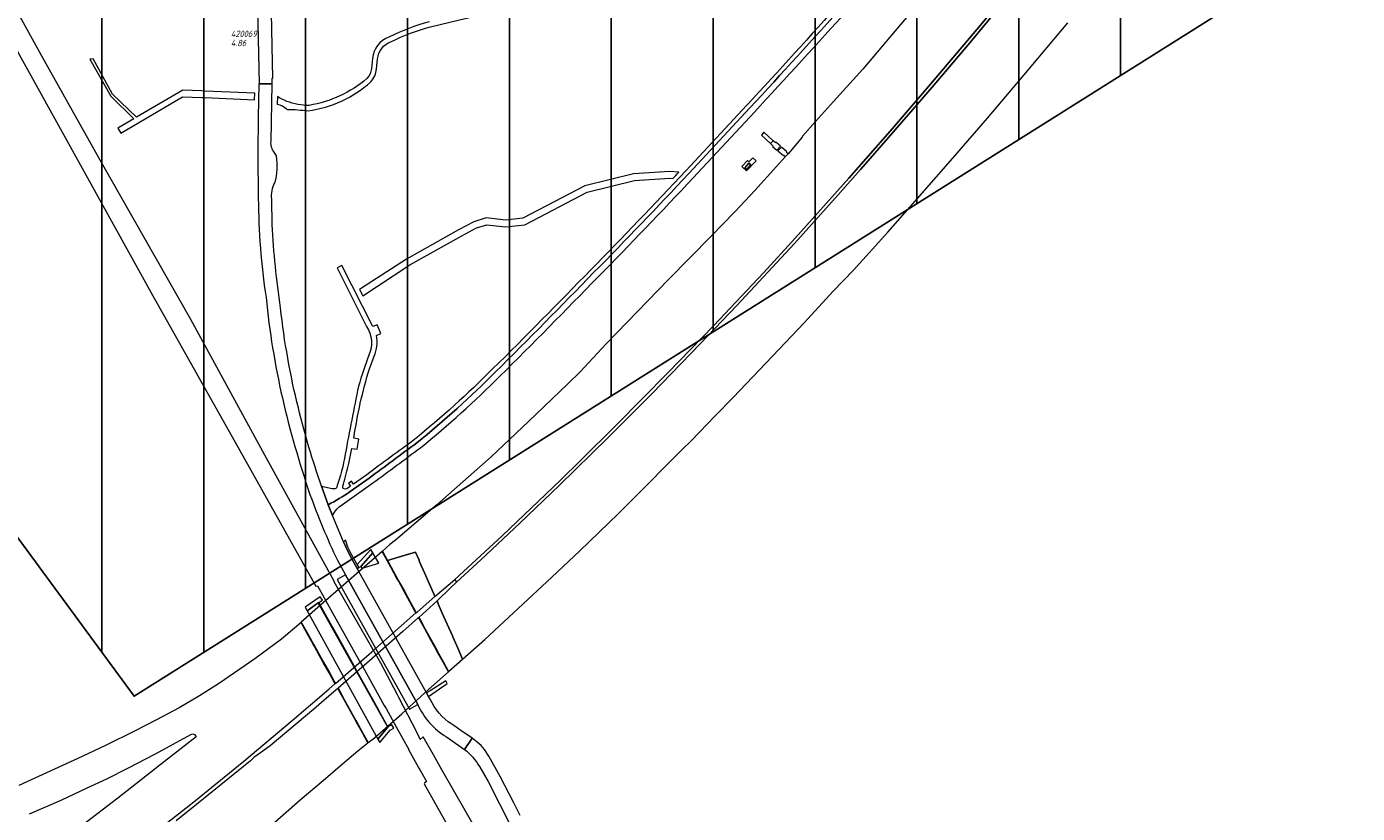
# Model space of a CAD drawing. Extents: x 148869 to 161638, y 453607 to 469810.
# Tile 79 of 256: x 155766 to 156157, y 460821 to 461053. Entities that reach past the tile are written whole.
import ezdxf

# ---------------------------------------------------------------- set-up
doc = ezdxf.new("R2010")
doc.units = 0
doc.layers.get('0').update_dxf_attribs({"linetype": 'CONTINUOUS'})
doc.layers.add('2024', color=160, linetype='CONTINUOUS')
doc.layers.add('2024 hatch', color=160, linetype='CONTINUOUS')
for name, color, linetype, lineweight in [('B-OI-RI-HWA-PUTDEKSELHOOGTE-T25', 150, 'CONTINUOUS', 25), ('B-OI-RI-HWA-PUTNUMMER-T25', 150, 'CONTINUOUS', 25), ('B-RO-VH-VERHARDING_ASFALT-GV', 251, 'CONTINUOUS', 18), ('B-RO-VH-VERHARDING_FUNDERING_ZAND-GV', 251, 'CONTINUOUS', 18), ('B-RO-VH-VERHARDING_GESLOTEN-GV', 251, 'CONTINUOUS', 18), ('B-RO-VH-VERHARDING_GRASBETONSTEEN-GV', 251, 'CONTINUOUS', 18), ('B-RO-VH-VERHARDING_HALFVERHARDING-GV', 251, 'CONTINUOUS', 18), ('B-RO-VH-VERHARDING_HALFVERHARDING_GRIND-GV', 251, 'CONTINUOUS', 18), ('B-RO-VH-VERHARDING_OPEN-GV', 251, 'CONTINUOUS', 18)]:
    doc.layers.add(name, color=color, linetype=linetype, lineweight=lineweight)
doc.styles.add('NLCS-ISO-M750-T25_CURSIEF', font='NLCS-ISO.ttf', dxfattribs={"oblique": 15, "height": 1.875})

# ---------------------------------------------------------------- blocks, each defined once
blk = doc.blocks.new('ACMAP_ANN_TEMPLATE_hwa-puth')
at = {"color": 0, "linetype": 'ByBlock', "style": 'NLCS-ISO-M750-T25_CURSIEF', "oblique": 15}
blk.add_attdef('hwa-puth', (-9, -6.8), '', height=1.88, dxfattribs=at)
blk = doc.blocks.new('ACMAP_ANN_TEMPLATE_hwa-putnr')
at = {"color": 0, "linetype": 'ByBlock', "style": 'NLCS-ISO-M750-T25_CURSIEF', "oblique": 15}
blk.add_attdef('hwa-putnr', (-9, -4.1), '', height=1.88, dxfattribs=at)

msp = doc.modelspace()

# ---------------------------------------------------------------- hatches: boundary and pattern name
at = {"layer": '2024 hatch'}
h = msp.add_hatch(dxfattribs=at)
h.set_pattern_fill('ANSI31', color=256, scale=29.988, angle=45)
h.set_pattern_definition([(90, (0, 0), (-29.988, 0), [])])
h.paths.add_polyline_path([(154831.69, 462220.79), (155444.64, 461906.6), (155731.7, 461985.63), (155857.3, 461818.44), (156014.78, 461601.83), (156060.4, 461536.42), (156081.9, 461465.46), (156157.24, 461082.37), (155797.14, 460855.73), (155567.09, 461168.91), (155534.07, 461230.34), (155509.32, 461273.71), (155475.23, 461315.96), (155413.29, 461389.05)])

# ---------------------------------------------------------------- linework, layer by layer
at = {"layer": '2024', "flags": 128}
msp.add_lwpolyline([(154831.69, 462220.79), (155444.64, 461906.6), (155731.7, 461985.63), (155857.3, 461818.44), (156014.78, 461601.83), (156060.4, 461536.42), (156081.9, 461465.46), (156157.24, 461082.37), (155797.14, 460855.73), (155567.09, 461168.91), (155534.07, 461230.34), (155509.32, 461273.71), (155475.23, 461315.96), (155413.29, 461389.05)], close=True, dxfattribs=at)
at = {"layer": 'B-RO-VH-VERHARDING_ASFALT-GV', "flags": 128}
msp.add_lwpolyline([(155837.16, 461075.97), (155833.08, 461075.88), (155833.98, 461035.96), (155837.81, 461035.97), (155837.84, 461037.68), (155838.02, 461037.68)], close=True, dxfattribs=at)
at = {"layer": 'B-RO-VH-VERHARDING_ASFALT-GV'}
for points in [[(156005.46, 461060.44, -0.004145), (155977.55, 461029.7)], [(156006.35, 461059.51, -0.002101), (155978.43, 461028.89)], [(155978.43, 461028.89, 0.002101), (156006.35, 461059.51)], [(155979.75, 461027.66, 0.000483), (156007.49, 461057.98)], [(155833.71, 461026.1, 0.009992), (155833.72, 461002.29)], [(155838.39, 461015.84, -0.188757), (155837.47, 461019.11)], [(155838.59, 461006.9, 0.11079), (155839.08, 461014.76)], [(155959.52, 461010.39, -0.006902), (155931.57, 460981.26)], [(155960.4, 461009.57, -0.006879), (155932.43, 460980.42)], [(155932.43, 460980.42, 0.006879), (155960.4, 461009.57)], [(155837.65, 461002.1, -0.147503), (155838.59, 461006.9)], [(155933.71, 460979.16, 0.006908), (155961.71, 461008.34)], [(155833.72, 461002.29, 0.034897), (155835.99, 460973.11)], [(155840.26, 460970.07, -0.025062), (155837.81, 460994.52)], [(155931.57, 460981.26, -0.005236), (155902.69, 460952.08)], [(155932.43, 460980.42, -0.005268), (155903.54, 460951.22)], [(155903.54, 460951.22, 0.005268), (155932.43, 460980.42)], [(155904.81, 460949.95, 0.005282), (155933.71, 460979.16)], [(155835.99, 460973.11, 0.031087), (155840.79, 460943.55)], [(155845.51, 460940.6, -0.03398), (155840.26, 460970.07)], [(155865.61, 460964.59, -0.256123), (155866.27, 460956.18)], [(155867.83, 460955.82, 0.155124), (155868.46, 460961.92)], [(155866.27, 460956.18, 0.023271), (155863.22, 460947.03)], [(155861.87, 460931.74, -0.040715), (155866.44, 460952.14)], [(155902.69, 460952.08, -0.026401), (155879.66, 460931.28)], [(155903.54, 460951.22, -0.026412), (155880.4, 460930.33)], [(155880.4, 460930.33, 0.026412), (155903.54, 460951.22)], [(155863.22, 460947.03, 0.007246), (155859.33, 460927.02)], [(155881.5, 460928.91, 0.026425), (155904.81, 460949.95)], [(155840.79, 460943.55, 0.025032), (155848.91, 460915.15)], [(155852.34, 460917.59, -0.025068), (155845.51, 460940.6)], [(155879.66, 460931.28, 0.000092), (155865.62, 460920.93)], [(155880.4, 460930.33, 0.000206), (155866.33, 460919.97)], [(155866.33, 460919.97, -0.000206), (155880.4, 460930.33)], [(155867.4, 460918.52, -0.000126), (155881.5, 460928.91)], [(155859.33, 460927.02, -0.041655), (155856.74, 460917.1)], [(155858.77, 460918.18, 0.022865), (155860.32, 460924.26)], [(155855.93, 460916.78, -0.080018), (155852.34, 460917.59)], [(155860.76, 460915.97, -0.033911), (155854.23, 460912.11)], [(155854.23, 460912.11, 0.033911), (155860.76, 460915.97)], [(155856.74, 460917.1, -0.275973), (155855.93, 460916.78)], [(155858.67, 460916.91, -0.170792), (155858.77, 460918.18)], [(155860.11, 460917, -0.306309), (155858.67, 460916.91)], [(155848.91, 460915.15, 0.02388), (155856.99, 460895.76)], [(155855.56, 460908.91, -0.13915), (155858.54, 460912.22)], [(155880.65, 460853.28, 0.15071), (155889.07, 460843.76)], [(155890.66, 460847.49, -0.142139), (155884.29, 460854.93)], [(155891.24, 460847.12, -0.009259), (155890.66, 460847.49)], [(155894.4, 460840.09, -0.102462), (155898.81, 460835.03)]]:
    msp.add_lwpolyline(points, format="xyb", dxfattribs=at)
at = {"layer": 'B-RO-VH-VERHARDING_ASFALT-GV', "flags": 128}
for points in [[(155837.47, 461019.11), (155837.81, 461035.97), (155833.98, 461035.96), (155833.91, 461035.96), (155833.71, 461026.1)], [(155977.55, 461029.7), (155959.52, 461010.39)], [(155978.43, 461028.89), (155960.4, 461009.57)], [(155960.4, 461009.57), (155978.43, 461028.89)], [(155961.71, 461008.34), (155979.75, 461027.66)], [(155839.08, 461014.76), (155838.39, 461015.84)], [(155837.81, 460994.52), (155837.65, 461002.1)], [(155868.46, 460961.92), (155869.83, 460962.54), (155868.73, 460965.04), (155867.42, 460964.55), (155858.33, 460982.53), (155856.88, 460981.8), (155865.61, 460964.59)], [(155866.44, 460952.14), (155867.83, 460955.82)], [(155862.8, 460928.42), (155863.34, 460931.4), (155861.87, 460931.74)], [(155860.32, 460924.26), (155861.23, 460928.7), (155862.8, 460928.42)], [(155865.62, 460920.93), (155861.75, 460918.18), (155861.17, 460919.04), (155860.3, 460918.4), (155860.88, 460917.56), (155860.11, 460917)], [(155866.33, 460919.97), (155860.76, 460915.97)], [(155860.76, 460915.97), (155866.33, 460919.97)], [(155884.29, 460854.93), (155883.86, 460855.65), (155883.22, 460856.71), (155862.81, 460893.32), (155860.73, 460897.12), (155859.34, 460899.88), (155858.79, 460901.2), (155855.56, 460908.91), (155854.23, 460912.11), (155852.34, 460917.59)], [(155852.34, 460917.59), (155854.23, 460912.11)], [(155858.54, 460912.22), (155867.4, 460918.52)], [(155854.23, 460912.11), (155855.56, 460908.91)], [(155856.99, 460895.76), (155859.39, 460891.44), (155880.65, 460853.28)], [(155889.07, 460843.76), (155894.4, 460840.09), (155896.67, 460843.39), (155893.34, 460845.68), (155891.24, 460847.12)], [(155910.83, 460820.66), (155908.96, 460824.36), (155904.95, 460832.08), (155901.61, 460838.06), (155900.34, 460840.07), (155899.27, 460841.29), (155898.16, 460842.26), (155896.67, 460843.39), (155894.4, 460840.09)], [(155898.81, 460835.03), (155901.35, 460830.61), (155914.64, 460804.52), (155940.2, 460756.28), (155952.75, 460732.11)]]:
    msp.add_lwpolyline(points, dxfattribs=at)
at = {"layer": 'B-RO-VH-VERHARDING_FUNDERING_ZAND-GV', "flags": 128}
for points in [[(155884.45, 461052.8), (155892.96, 461054.81), (155903.81, 461057.37), (155919.07, 461061.5), (155942.11, 461067.74), (155942.6, 461067.87), (155974.67, 461077.6), (156009.14, 461087.74), (156011.07, 461088.33), (156012.28, 461088.69), (156015.82, 461089.7), (156014.82, 461093.98)], [(155867.34, 461043.47), (155867.03, 461040.51)], [(155868.52, 461040.35), (155868.83, 461043.33)], [(155839.33, 461032.24), (155839.28, 461030.04)], [(155944.15, 461009.5), (155944.14, 461009.5), (155929.82, 461005.97), (155911.62, 460996.46), (155906.49, 460995.91), (155900.82, 460996.58), (155900.81, 460996.58), (155897.19, 460995.42), (155892.67, 460993.01), (155877.3, 460984.41), (155864.09, 460975.83), (155863.53, 460975.46), (155864.44, 460973.64), (155868.78, 460976.47), (155878.34, 460982.7), (155893.6, 460991.24), (155897.97, 460993.57), (155901.02, 460994.54), (155906.48, 460993.9), (155912.21, 460994.51), (155930.53, 461004.09), (155944.49, 461007.53), (155954.85, 461008.22), (155955.76, 461008.13)], [(155957.47, 461009.96), (155954.89, 461010.23), (155944.18, 461009.51), (155944.15, 461009.5)]]:
    msp.add_lwpolyline(points, dxfattribs=at)
at = {"layer": 'B-RO-VH-VERHARDING_FUNDERING_ZAND-GV'}
for points in [[(155884.05, 461054.25, 0.047875), (155872.18, 461049.76)], [(155872.76, 461048.38, -0.048235), (155884.45, 461052.8)], [(155872.18, 461049.76, 0.292727), (155867.34, 461043.47)], [(155868.83, 461043.33, -0.296938), (155872.76, 461048.38)], [(155865.71, 461037.59, -0.135591), (155848.73, 461029.66)], [(155867.03, 461040.51, -0.162695), (155865.71, 461037.59)], [(155866.81, 461036.57, 0.163092), (155868.52, 461040.35)], [(155848.41, 461028.05, 0.148829), (155866.81, 461036.57)], [(155839.28, 461030.04, -0.148357), (155842.21, 461028.49)], [(155842.11, 461030.85, -0.045056), (155839.33, 461032.24)], [(155848.73, 461029.66, -0.099167), (155842.11, 461030.85)], [(155842.21, 461028.49, -0.025958), (155848.41, 461028.05)], [(155955.76, 461008.13, 0.000563), (155957.47, 461009.96)]]:
    msp.add_lwpolyline(points, format="xyb", dxfattribs=at)
at = {"layer": 'B-RO-VH-VERHARDING_FUNDERING_ZAND-GV', "flags": 128}
msp.add_lwpolyline([(155784.17, 461043.3), (155790.33, 461032.37), (155797.05, 461025.72), (155792.39, 461023), (155793.27, 461021.48), (155811.39, 461032.21), (155817.06, 461031.97), (155818.06, 461031.93), (155832.62, 461031.31), (155832.66, 461033.3), (155818, 461033.87), (155817, 461033.91), (155811.46, 461034.12), (155797.88, 461026.2), (155790.81, 461032.92), (155785.15, 461043.32)], close=True, dxfattribs=at)
at = {"layer": 'B-RO-VH-VERHARDING_GESLOTEN-GV', "flags": 128}
for points in [[(156068.14, 461078.42), (156043.14, 461048.07), (156032.07, 461035.02), (156025.15, 461026.94), (156017.29, 461017.94), (156011.02, 461010.8), (156004.32, 461003.22), (155991.53, 460988.96), (155974.54, 460970.77), (155963.8, 460959.5), (155949.63, 460944.9), (155936.6, 460931.79), (155922.34, 460917.86), (155910.73, 460906.68), (155899.2, 460895.93), (155892.04, 460889.32), (155890.3, 460887.62), (155886.32, 460883.78), (155886.7, 460882.9), (155887.87, 460880.24), (155889.34, 460876.91), (155890.83, 460873.54), (155890.95, 460873.26), (155892.52, 460869.71), (155893.86, 460866.67), (155900.38, 460872.47), (155910.19, 460881.54), (155920.08, 460890.76), (155928.32, 460898.56), (155939.63, 460909.47), (155943.72, 460913.51), (155958.33, 460928.16), (155961.29, 460931.15), (155968.14, 460938.17), (155973.54, 460943.7), (155988.86, 460959.86), (155994.4, 460965.65), (156002.9, 460974.93), (156008.96, 460981.16), (156019, 460992.33), (156029.25, 461003.9), (156038.79, 461014.8), (156048.39, 461025.89), (156059.16, 461038.65), (156071.96, 461053.93)], [(156028.33, 461060.04), (156020.12, 461050.28), (156011.62, 461040.33), (156003.01, 461030.81), (155997.75, 461024.96), (155993.91, 461020.55), (155993.8, 461020.26), (155990.25, 461016.12), (155989.64, 461015.44), (155988.89, 461014.6), (155986.29, 461011.7), (155979.83, 461004.59), (155973.98, 460998.29), (155967.03, 460991.12), (155954.46, 460978.43), (155936.15, 460959.52), (155928.41, 460951.26), (155924.82, 460947.73), (155913.27, 460936.6), (155902.27, 460926.24), (155892.29, 460917.41), (155886.22, 460912.08), (155874.08, 460901.7), (155872.47, 460900.39), (155870.28, 460898.4), (155871.77, 460895.69), (155876.91, 460897.22), (155879.99, 460898.13), (155881.03, 460895.77), (155881.21, 460895.35), (155882.67, 460892.04), (155884.14, 460888.72), (155885.31, 460886.05), (155885.72, 460885.13), (155891.55, 460890.07), (155905.46, 460902.93), (155922.63, 460919.32), (155928.54, 460925.1), (155939.2, 460935.64), (155954.25, 460950.9), (155967.83, 460964.91), (155982.4, 460980.41), (155991.7, 460990.62), (156007.56, 461008.21), (156020.37, 461022.81), (156031.57, 461035.87), (156045.24, 461051.99), (156058.29, 461067.67)], [(155800.34, 460813.37), (155814.76, 460824.71), (155829.48, 460836.6), (155843.68, 460848.63), (155854.44, 460857.82), (155856.32, 460859.45), (155855.94, 460860.12), (155854.55, 460862.62), (155852.85, 460865.7), (155851.14, 460868.76), (155850.95, 460869.1), (155850.14, 460870.56), (155849.99, 460870.84), (155848.2, 460874.05), (155846.3, 460877.47), (155844.41, 460875.76), (155840.53, 460872.55), (155832.73, 460866.77), (155822.28, 460859.59), (155816.45, 460855.88), (155810.38, 460852.3), (155803.75, 460848.82), (155797.24, 460845.45), (155788.95, 460841.38), (155781.86, 460838.04), (155763.23, 460829.51)], [(155836.91, 460817.25), (155846.07, 460825.26), (155852.79, 460830.91), (155858.51, 460835.87), (155862.99, 460839.63), (155866, 460842.03), (155864.35, 460844.99), (155862.54, 460848.25), (155862.39, 460848.51), (155858.94, 460854.73), (155857.6, 460857.14), (155857.1, 460858.03), (155856.65, 460857.64), (155850.03, 460851.91), (155839.66, 460843.18), (155837.25, 460841.16), (155834.32, 460839.04), (155832.38, 460837.68), (155831.45, 460836.78), (155824.78, 460831.33), (155815.57, 460823.92), (155809.49, 460819.08)], [(155766.41, 460821.16), (155775.69, 460825.2), (155783.11, 460828.65), (155789.1, 460831.47), (155795.34, 460834.54), (155803.49, 460838.77), (155813.89, 460844.49), (155814.49, 460844.71), (155814.96, 460844.53), (155815.31, 460844.03), (155815.39, 460843.84), (155806.15, 460836.55), (155792.35, 460825.7), (155770.61, 460809.08)]]:
    msp.add_lwpolyline(points, dxfattribs=at)
for points in [[(155984.52, 461018.39), (155985.23, 461017.7), (155985.11, 461017.57), (155986.36, 461016.52), (155987.39, 461017.67), (155986.1, 461018.81), (155985.97, 461018.65), (155985.28, 461019.23)], [(155978.14, 461013.03), (155977.71, 461013.43), (155976.05, 461011.69), (155977.45, 461010.37), (155980.26, 461013.32), (155979.3, 461014.24)], [(155978.72, 461012.13), (155978.14, 461012.65), (155976.91, 461011.29), (155977.5, 461010.76)], [(155976.91, 461011.29), (155978.14, 461012.65), (155978.72, 461012.13), (155977.5, 461010.76)], [(155878.36, 460883.49), (155876.66, 460886.59), (155874.95, 460889.69), (155874.54, 460890.44), (155872.74, 460893.71), (155870.2, 460898.33), (155852.04, 460882.51), (155846.38, 460877.53), (155848.28, 460874.11), (155850.07, 460870.9), (155850.22, 460870.62), (155851.03, 460869.16), (155851.22, 460868.83), (155852.92, 460865.76), (155854.63, 460862.69), (155856.02, 460860.19), (155856.39, 460859.52), (155867.11, 460868.83), (155880.13, 460880.26), (155879.73, 460881)], [(155871.77, 460895.69), (155872.82, 460893.78), (155874.62, 460890.51), (155875.03, 460889.76), (155876.73, 460886.66), (155878.44, 460883.56), (155879.8, 460881.07), (155880.21, 460880.33), (155880.43, 460880.52), (155885.72, 460885.13), (155885.31, 460886.05), (155884.14, 460888.72), (155882.67, 460892.04), (155881.21, 460895.35), (155881.03, 460895.77), (155879.99, 460898.13), (155876.91, 460897.22)], [(155861.89, 460864.71), (155855.51, 460876.16), (155855.43, 460876.29), (155851.51, 460883.33), (155851.37, 460883.25), (155871.8, 460846.67), (155871.88, 460846.77), (155871.88, 460846.77), (155869.7, 460850.68), (155869.16, 460851.65), (155862.82, 460863.04), (155861.94, 460864.61)], [(155880.96, 460878.96), (155881.43, 460878.11), (155882.77, 460875.66), (155884.5, 460872.52), (155886.23, 460869.37), (155886.36, 460869.13), (155888.19, 460865.8), (155889.73, 460862.99), (155893.86, 460866.67), (155892.52, 460869.71), (155890.95, 460873.26), (155890.83, 460873.54), (155889.34, 460876.91), (155887.87, 460880.24), (155886.7, 460882.9), (155886.32, 460883.78)], [(155886.28, 460869.06), (155886.15, 460869.3), (155884.42, 460872.45), (155882.7, 460875.59), (155881.35, 460878.04), (155880.88, 460878.89), (155876.3, 460874.79), (155866.47, 460866.18), (155857.18, 460858.1), (155857.68, 460857.21), (155859.02, 460854.79), (155862.47, 460848.58), (155862.62, 460848.32), (155864.43, 460845.05), (155866.08, 460842.09), (155867.9, 460843.54), (155876, 460850.54), (155883.85, 460857.68), (155889.66, 460862.92), (155888.11, 460865.73)]]:
    msp.add_lwpolyline(points, close=True, dxfattribs=at)
at = {"layer": 'B-RO-VH-VERHARDING_GRASBETONSTEEN-GV', "flags": 128}
for points in [[(155864.02, 460894.01), (155867.45, 460897.92), (155866.86, 460898.94), (155862.79, 460894.48), (155863.29, 460893.59), (155863.89, 460893.92)], [(155864.31, 460893.49), (155869.15, 460894.92), (155867.45, 460897.92), (155864.02, 460894.01), (155863.89, 460893.92), (155864.16, 460893.44)], [(155884.3, 460857.32), (155883.22, 460856.71), (155883.86, 460855.65), (155889.34, 460859.49), (155888.88, 460860.3)]]:
    msp.add_lwpolyline(points, close=True, dxfattribs=at)
at = {"layer": 'B-RO-VH-VERHARDING_HALFVERHARDING-GV', "flags": 128}
for points in [[(155901.47, 460810.1), (155887.76, 460834.06), (155885.25, 460838.46), (155882.21, 460843.77), (155881.4, 460843.06), (155881.05, 460843.67), (155880.46, 460845.02), (155875.07, 460855.35), (155874.57, 460856.31), (155869.77, 460865.51), (155856.08, 460889.46), (155856.01, 460889.58), (155835.64, 460926.7), (155813.84, 460966.67), (155786.81, 461014.24), (155769.86, 461044.33), (155751.31, 461077.93)], [(155761.71, 461047.48), (155802.54, 460973.76), (155828.32, 460928.09), (155850.63, 460888.18), (155851.12, 460888.24), (155857.03, 460877.68), (155857.45, 460876.94), (155863.5, 460866.11), (155864.44, 460864.43), (155870.8, 460853.06), (155871.33, 460852.1), (155874.32, 460846.77), (155878.01, 460840.1), (155877.97, 460840.07), (155880.41, 460835.61), (155880.95, 460834.62), (155881.01, 460834.67), (155883.22, 460830.69), (155882.65, 460830.15), (155882.54, 460829.99), (155908.64, 460783.54)]]:
    msp.add_lwpolyline(points, dxfattribs=at)
at = {"layer": 'B-RO-VH-VERHARDING_HALFVERHARDING_GRIND-GV', "flags": 128}
for points in [[(155859.48, 460901.68), (155858.79, 460901.2), (155859.34, 460899.88), (155860.73, 460897.12), (155862.81, 460893.32), (155863.29, 460893.59), (155862.79, 460894.48), (155861.02, 460897.64), (155860.06, 460899.62), (155859.46, 460901.44)], [(155859.39, 460891.44), (155856.95, 460890.1), (155878.26, 460851.95), (155880.65, 460853.28)]]:
    msp.add_lwpolyline(points, close=True, dxfattribs=at)
at = {"layer": 'B-RO-VH-VERHARDING_OPEN-GV', "flags": 128}
msp.add_lwpolyline([(156058.29, 461067.67), (156045.24, 461051.99), (156031.57, 461035.87), (156020.37, 461022.81), (156007.56, 461008.21), (155991.7, 460990.62), (155982.4, 460980.41), (155967.83, 460964.91), (155954.25, 460950.9), (155939.2, 460935.64), (155928.54, 460925.1), (155922.63, 460919.32), (155905.46, 460902.93), (155891.55, 460890.07), (155892.04, 460889.32), (155899.2, 460895.93), (155910.73, 460906.68), (155922.34, 460917.86), (155936.6, 460931.79), (155949.63, 460944.9), (155963.8, 460959.5), (155974.54, 460970.77), (155991.53, 460988.96), (156004.32, 461003.22), (156011.02, 461010.8), (156017.29, 461017.94), (156025.15, 461026.94), (156032.07, 461035.02), (156043.14, 461048.07), (156068.14, 461078.42)], dxfattribs=at)
for points in [[(155985.28, 461019.23), (155982.55, 461021.75), (155981.79, 461020.92), (155984.52, 461018.39)], [(155987.71, 461017.39), (155986.68, 461016.24), (155988.32, 461014.87), (155988.44, 461015.02), (155988.89, 461014.6), (155989.64, 461015.44), (155989.17, 461015.83), (155989.31, 461015.98)], [(155848.08, 460880.9), (155851.37, 460883.25), (155851.51, 460883.33), (155852.58, 460883.98), (155851.95, 460885.04), (155847.52, 460881.93)], [(155851.37, 460883.25), (155848.08, 460880.9), (155868.91, 460843.13), (155871.8, 460846.67)], [(155873.56, 460846.32), (155873.03, 460847.32), (155871.88, 460846.77), (155871.88, 460846.77), (155871.8, 460846.67), (155868.91, 460843.13), (155869.45, 460842.14), (155872.49, 460845.73)]]:
    msp.add_lwpolyline(points, close=True, dxfattribs=at)

# ---------------------------------------------------------------- block references
at = {"layer": 'B-OI-RI-HWA-PUTDEKSELHOOGTE-T25', "color": 251}
msp.add_blockref('ACMAP_ANN_TEMPLATE_hwa-puth', (155834.61, 461053.88), dxfattribs=at).add_auto_attribs({'hwa-puth': '4.86'})
at = {"layer": 'B-OI-RI-HWA-PUTNUMMER-T25', "color": 251}
msp.add_blockref('ACMAP_ANN_TEMPLATE_hwa-putnr', (155834.61, 461053.88), dxfattribs=at).add_auto_attribs({'hwa-putnr': '420069'})

doc.saveas('drawing.dxf')
